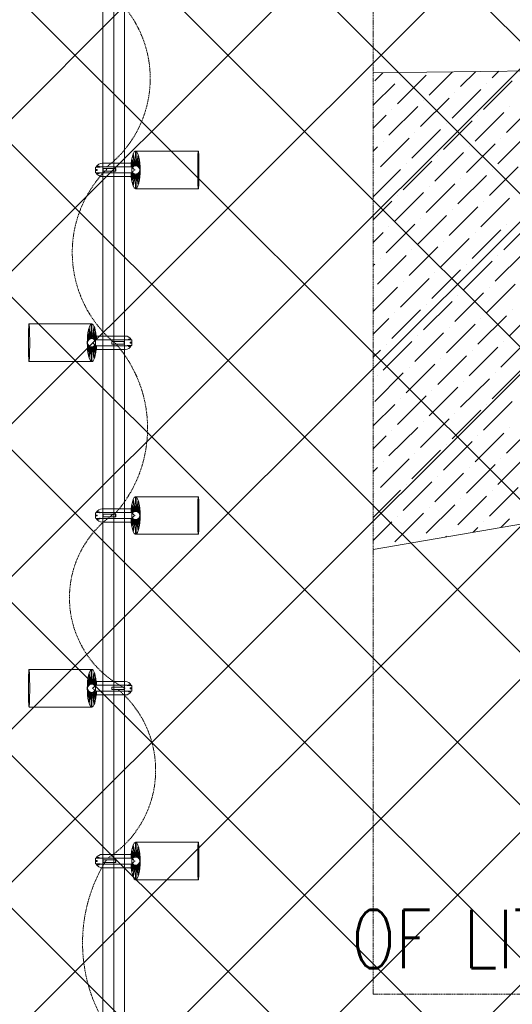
# Model space of a CAD drawing. Header units: millimetres. Extents: x 48523 to 84492, y -23473 to 14877.
# Tile 6 of 69: x 53231 to 54370, y 4697 to 6976. Entities that reach past the tile are written whole.
import ezdxf
from ezdxf import colors
from ezdxf.entities.mleader import LeaderData, LeaderLine
from ezdxf.math import Vec2, Vec3

# ---------------------------------------------------------------- set-up
doc = ezdxf.new("R2010")
doc.units = ezdxf.units.MM
doc.header["$MEASUREMENT"] = 0
doc.linetypes.add('HIDDENX2', pattern=[0.75, 0.5, -0.25])
doc.linetypes.add('RCP XREF$0$( Hidden )', pattern=[0.375, 0.25, -0.125])
doc.layers.get('0').update_dxf_attribs({"lineweight": 5})
doc.layers.add('A-LIGHT', color=1, linetype='Continuous', lineweight=5)
for name, color, linetype, lineweight, true_color in [('M-MEP-ELLG-CABLE', 7, 'HIDDENX2', 15, 0x055f91), ('M-MEP-ELLG-LIGHT', 5, 'Continuous', 15, 0x0000ff), ('RCP XREF$0$A-CEILING-01', 9, 'Continuous', 0, 0x808080), ('RCP XREF$0$A-CELING ELEMENT', 9, 'Continuous', 0, 0x808080)]:
    doc.layers.add(name, color=color, linetype=linetype, lineweight=lineweight, true_color=true_color)
doc.layers.add('T-Tags', color=7, linetype='Continuous')
doc.styles.add('SSP_Note', font='romans.shx', dxfattribs={"width": 0.8})

# ---------------------------------------------------------------- blocks, each defined once
blk = doc.blocks.new('RCP XREF')
at = {"layer": 'RCP XREF$0$A-CEILING-01', "color": 8, "linetype": 'Continuous', "lineweight": 0, "true_color": 0x808080}
for p, q in [((200, 3735.5), (9844.5, 13380)), ((441.6, 3270), (10551.6, 13380)), ((1148.7, 3270), (11258.7, 13380)), ((1502.2, 3270), (11612.2, 13380)), ((2209.3, 3270), (12319.3, 13380)), ((2562.9, 3270), (12672.9, 13380)), ((2916.4, 3270), (13026.4, 13380)), ((1855.8, 3270), (11865.8, 13280)), ((8043.7, 3270), (200, 11113.7)), ((7690.2, 3270), (200, 10760.2)), ((7336.6, 3270), (200, 10406.6)), ((6983, 3270), (200, 10053)), ((5979.5, 3920), (200, 9699.5)), ((5625.9, 3920), (200, 9345.9)), ((200, 3382), (5948, 9130)), ((5272.4, 3920), (200, 8992.4)), ((4918.8, 3920), (200, 8638.8)), ((795.1, 3270), (5890, 8364.9)), ((4565.3, 3920), (200, 8285.3)), ((4211.7, 3920), (200, 7931.7))]:
    blk.add_line(p, q, dxfattribs=at)
at = {"layer": 'RCP XREF$0$A-CELING ELEMENT', "color": 8, "linetype": 'RCP XREF$0$( Hidden )', "lineweight": 0, "ltscale": 10, "true_color": 0x808080}
for p, q in [((4048, 4720), (4048, 13830)), ((8781.8, 4720), (4048, 4720))]:
    blk.add_line(p, q, dxfattribs=at)
at = {"layer": 'RCP XREF$0$A-CELING ELEMENT', "color": 8, "lineweight": 0, "true_color": 0x808080}
for p, q in [((4048, 6853.2), (8917.4, 6912.2)), ((8946.2, 6586.7), (4048, 5750))]:
    blk.add_line(p, q, dxfattribs=at)
at = {"layer": 'RCP XREF$0$A-CELING ELEMENT', "color": 8, "linetype": 'Continuous', "lineweight": 0, "true_color": 0x808080, "transparency": 33554687}
for p, q in [((4051.4, 6834.6), (4070.2, 6853.5)), ((4104.4, 6781.6), (4170.7, 6847.9)), ((4111, 6841.3), (4111, 6841.3)), ((4177.3, 6801.5), (4231.3, 6855.5)), ((4250.2, 6821.4), (4285, 6856.1)), ((4323.1, 6841.3), (4338.6, 6856.8)), ((4048, 6778.2), (4097.8, 6828)), ((4303.3, 6768.3), (4369.6, 6834.6)), ((4309.9, 6828), (4309.9, 6828)), ((4157.4, 6728.6), (4223.7, 6794.9)), ((4230.3, 6748.5), (4296.6, 6814.7)), ((4237, 6808.1), (4237, 6808.1)), ((4084.5, 6708.7), (4150.8, 6775)), ((4164, 6788.2), (4164, 6788.2)), ((4356.3, 6715.3), (4422.6, 6781.6)), ((4362.9, 6775), (4362.9, 6775)), ((4048, 6725.2), (4077.9, 6755.1)), ((4091.1, 6768.3), (4091.1, 6768.3)), ((4283.4, 6695.4), (4349.7, 6761.7)), ((4290, 6755.1), (4290, 6755.1)), ((4210.5, 6675.5), (4276.7, 6741.8)), ((4217.1, 6735.2), (4217.1, 6735.2)), ((4064.6, 6635.8), (4130.9, 6702.1)), ((4137.5, 6655.6), (4203.8, 6721.9)), ((4144.2, 6715.3), (4144.2, 6715.3)), ((4336.4, 6642.4), (4402.7, 6708.7)), ((4343, 6702.1), (4343, 6702.1)), ((4048, 6672.2), (4058, 6682.2)), ((4071.2, 6695.4), (4071.2, 6695.4)), ((4263.5, 6622.5), (4329.8, 6688.8)), ((4270.1, 6682.2), (4270.1, 6682.2)), ((4190.6, 6602.6), (4256.9, 6668.9)), ((4197.2, 6662.3), (4197.2, 6662.3)), ((4117.6, 6582.7), (4183.9, 6649)), ((4124.3, 6642.4), (4124.3, 6642.4)), ((4316.5, 6569.5), (4382.8, 6635.8)), ((4048, 6566.1), (4111, 6629.1)), ((4051.4, 6622.5), (4051.4, 6622.5)), ((4243.6, 6549.6), (4309.9, 6615.9)), ((4323.1, 6629.1), (4323.1, 6629.1)), ((4170.7, 6529.7), (4237, 6596)), ((4177.3, 6589.4), (4177.3, 6589.4)), ((4250.2, 6609.2), (4250.2, 6609.2)), ((4097.8, 6509.8), (4164, 6576.1)), ((4104.4, 6569.5), (4104.4, 6569.5)), ((4048, 6513.1), (4091.1, 6556.2)), ((4223.7, 6476.7), (4290, 6543)), ((4296.6, 6496.6), (4362.9, 6562.8)), ((4303.3, 6556.2), (4303.3, 6556.2)), ((4150.8, 6456.8), (4217.1, 6523.1)), ((4230.3, 6536.3), (4230.3, 6536.3)), ((4077.9, 6436.9), (4144.2, 6503.2)), ((4084.5, 6496.6), (4084.5, 6496.6)), ((4157.4, 6516.4), (4157.4, 6516.4)), ((4349.7, 6443.5), (4416, 6509.8)), ((4356.3, 6503.2), (4356.3, 6503.2)), ((4048, 6460.1), (4071.2, 6483.3)), ((4276.7, 6423.6), (4343, 6489.9)), ((4283.4, 6483.3), (4283.4, 6483.3)), ((4203.8, 6403.7), (4270.1, 6470)), ((4210.5, 6463.4), (4210.5, 6463.4)), ((4058, 6364), (4124.3, 6430.3)), ((4130.9, 6383.9), (4197.2, 6450.1)), ((4137.5, 6443.5), (4137.5, 6443.5)), ((4329.8, 6370.6), (4396.1, 6436.9)), ((4336.4, 6430.3), (4336.4, 6430.3)), ((4048, 6407), (4051.4, 6410.4)), ((4064.6, 6423.6), (4064.6, 6423.6)), ((4256.9, 6350.7), (4323.1, 6417)), ((4263.5, 6410.4), (4263.5, 6410.4)), ((4183.9, 6330.8), (4250.2, 6397.1)), ((4190.6, 6390.5), (4190.6, 6390.5)), ((4111, 6310.9), (4177.3, 6377.2)), ((4117.6, 6370.6), (4117.6, 6370.6)), ((4309.9, 6297.7), (4376.2, 6364)), ((4048, 6301), (4104.4, 6357.3)), ((4237, 6277.8), (4303.3, 6344.1)), ((4243.6, 6337.5), (4243.6, 6337.5)), ((4316.5, 6357.3), (4316.5, 6357.3)), ((4164, 6257.9), (4230.3, 6324.2)), ((4170.7, 6317.6), (4170.7, 6317.6)), ((4091.1, 6238), (4157.4, 6304.3)), ((4097.8, 6297.7), (4097.8, 6297.7)), ((4362.9, 6244.6), (4429.2, 6310.9)), ((4369.6, 6304.3), (4369.6, 6304.3)), ((4048, 6247.9), (4084.5, 6284.4)), ((4217.1, 6204.9), (4283.4, 6271.2)), ((4290, 6224.8), (4356.3, 6291)), ((4296.6, 6284.4), (4296.6, 6284.4)), ((4144.2, 6185), (4210.5, 6251.3)), ((4223.7, 6264.5), (4223.7, 6264.5)), ((4071.2, 6165.1), (4137.5, 6231.4)), ((4077.9, 6224.8), (4077.9, 6224.8)), ((4150.8, 6244.6), (4150.8, 6244.6)), ((4343, 6171.7), (4409.3, 6238)), ((4349.7, 6231.4), (4349.7, 6231.4)), ((4048, 6194.9), (4064.6, 6211.5)), ((4270.1, 6151.8), (4336.4, 6218.1)), ((4276.7, 6211.5), (4276.7, 6211.5)), ((4124.3, 6112.1), (4190.6, 6178.4)), ((4197.2, 6131.9), (4263.5, 6198.2)), ((4203.8, 6191.6), (4203.8, 6191.6)), ((4051.4, 6092.2), (4117.6, 6158.5)), ((4130.9, 6171.7), (4130.9, 6171.7)), ((4323.1, 6098.8), (4389.4, 6165.1)), ((4329.8, 6158.5), (4329.8, 6158.5)), ((4058, 6151.8), (4058, 6151.8)), ((4250.2, 6078.9), (4316.5, 6145.2)), ((4256.9, 6138.6), (4256.9, 6138.6)), ((4177.3, 6059), (4243.6, 6125.3)), ((4183.9, 6118.7), (4183.9, 6118.7)), ((4104.4, 6039.1), (4170.7, 6105.4)), ((4111, 6098.8), (4111, 6098.8)), ((4303.3, 6025.9), (4369.6, 6092.2)), ((4048, 6035.8), (4097.8, 6085.5)), ((4230.3, 6006), (4296.6, 6072.3)), ((4237, 6065.7), (4237, 6065.7)), ((4309.9, 6085.5), (4309.9, 6085.5)), ((4157.4, 5986.1), (4223.7, 6052.4)), ((4164, 6045.8), (4164, 6045.8)), ((4084.5, 5966.2), (4150.8, 6032.5)), ((4091.1, 6025.9), (4091.1, 6025.9)), ((4283.4, 5953), (4349.7, 6019.3)), ((4356.3, 5972.8), (4422.6, 6039.1)), ((4362.9, 6032.5), (4362.9, 6032.5)), ((4048, 5982.8), (4077.9, 6012.6)), ((4210.5, 5933.1), (4276.7, 5999.4)), ((4290, 6012.6), (4290, 6012.6)), ((4137.5, 5913.2), (4203.8, 5979.5)), ((4144.2, 5972.8), (4144.2, 5972.8)), ((4217.1, 5992.7), (4217.1, 5992.7)), ((4064.6, 5893.3), (4130.9, 5959.6)), ((4071.2, 5953), (4071.2, 5953)), ((4336.4, 5899.9), (4402.7, 5966.2)), ((4343, 5959.6), (4343, 5959.6)), ((4048, 5929.7), (4058, 5939.7)), ((4263.5, 5880), (4329.8, 5946.3)), ((4270.1, 5939.7), (4270.1, 5939.7)), ((4117.6, 5840.3), (4183.9, 5906.6)), ((4190.6, 5860.2), (4256.9, 5926.4)), ((4197.2, 5919.8), (4197.2, 5919.8)), ((4048, 5823.7), (4111, 5886.7)), ((4124.3, 5899.9), (4124.3, 5899.9)), ((4316.5, 5827), (4382.8, 5893.3)), ((4323.1, 5886.7), (4323.1, 5886.7)), ((4051.4, 5880), (4051.4, 5880)), ((4243.6, 5807.1), (4309.9, 5873.4)), ((4250.2, 5866.8), (4250.2, 5866.8)), ((4170.7, 5787.2), (4237, 5853.5)), ((4177.3, 5846.9), (4177.3, 5846.9)), ((4048, 5770.6), (4091.1, 5813.8)), ((4097.8, 5767.3), (4164, 5833.6)), ((4104.4, 5827), (4104.4, 5827)), ((4303.3, 5813.8), (4303.3, 5813.8)), ((4342.9, 5800.4), (4362.9, 5820.4)), ((4230.3, 5793.9), (4230.3, 5793.9)), ((4279, 5789.5), (4290, 5800.5)), ((4157.4, 5774), (4157.4, 5774)), ((4215, 5778.5), (4217.1, 5780.6))]:
    blk.add_line(p, q, dxfattribs=at)
blk = doc.blocks.new('track-L-1')
at = {"color": 0, "linetype": 'Continuous', "lineweight": 13}
for p, q in [((-3.5, 8.8), (-9.6, 22.8)), ((-1.8, 9.3), (-9, 26)), ((-1.8, 9.3), (-7, 34.5)), ((0, 9.4), (-5.8, 37.6)), ((0, 9.4), (-0.6, 43.4)), ((-0.5, 43.4), (144.7, 43.5)), ((1.8, 9.3), (1.2, 42.9)), ((1.8, 9.3), (5.7, 35.2)), ((3.5, 8.8), (6.9, 31.2)), ((-93, -5.8), (-93, 5.7)), ((-93, 1), (-89, 1)), ((-83, 6.7), (-92, 6.7)), ((-91.9, -1.2), (-91.9, 1)), ((-90.5, 6.7), (-90.5, 8.3)), ((-90.5, 8.3), (-85, 8.3)), ((-90.5, 6.9), (-85, 6.9)), ((-89, -1.2), (-89, 1)), ((-85, 6.7), (-85, 8.3)), ((-83, 6.9), (-83, 5.7)), ((-10, 6.9), (-83, 6.9)), ((-11, 15.4), (-77.5, 15.4)), ((-75.5, 2.9), (-75.5, -3.1)), ((-75.5, 2.9), (-46.4, 2.9)), ((-46.6, 2.9), (-46.6, -3.1)), ((-46.4, -3.1), (-46.4, 2.9)), ((-11, 6.9), (-11, 15.4)), ((-6.5, 6.9), (-10.8, 11.2)), ((-5.1, 8), (-10.6, 13.5)), ((-5.1, 7.9), (-10.4, 15.8)), ((-3.5, 8.8), (-10.1, 18.5)), ((-9, -6.1), (-9, 5.9)), ((-6.5, 3.9), (-9, 3.9)), ((3.5, 8.8), (8.5, 22.7)), ((5.1, 8), (9, 18.9)), ((5.1, 8), (9.4, 15.5)), ((6.5, 7), (9.6, 12.4)), ((6.5, 6.9), (9.7, 10.9)), ((7.7, 5.7), (9.9, 8.3)), ((-93, -1.2), (-89, -1.2)), ((-92, -6.8), (-83, -6.8)), ((-90.5, -8.5), (-90.5, -6.8)), ((-90.5, -7.1), (-85, -7.1)), ((-90.5, -8.5), (-85, -8.5)), ((-85, -8.5), (-85, -6.8)), ((-83, -7.1), (-83, -5.8)), ((-83, -7.1), (-10, -7.1)), ((-77.5, -15.6), (-11, -15.6)), ((-75.5, -3.1), (-46.4, -3.1)), ((-11, -15.6), (-11, -7.1)), ((-6.5, -7), (-10.8, -11.3)), ((-5.1, -8.1), (-10.6, -13.6)), ((-5.1, -8.1), (-10.4, -15.9)), ((-3.5, -8.9), (-10.1, -18.6)), ((-3.5, -8.9), (-9.6, -22.9)), ((-6.5, -4.1), (-9, -4.1)), ((-1.8, -9.4), (-9, -26.1)), ((-1.8, -9.4), (-7, -34.6)), ((0, -9.6), (-5.8, -37.7)), ((0, -9.6), (-0.6, -43.6)), ((1.8, -9.4), (1.2, -43)), ((1.8, -9.4), (5.7, -35.3)), ((3.5, -8.9), (6.9, -31.3)), ((3.5, -8.9), (8.5, -22.8)), ((5.1, -8.1), (9, -19.1)), ((5.1, -8.1), (9.4, -15.6)), ((6.5, -7.1), (9.6, -12.5)), ((6.5, -7.1), (9.7, -11)), ((7.7, -5.8), (9.9, -8.4)), ((-0.5, -43.6), (144.7, -43.5))]:
    blk.add_line(p, q, dxfattribs=at)
for centre, radius, start, end in [((-92, 5.7), 1, 90.0041, 180.0041), ((-77.5, -0.1), 15.5, 90.0041, 154.188), ((-10, 5.9), 1, 0.0041, 90.0041), ((0, -0.1), 9.5, 205.0436, 154.9646), ((2, 9.9), 10.4, 214.9292, 253.0242), ((-92, -5.8), 1, 180.0041, 270.0041), ((-77.5, -0.1), 15.5, 205.8202, 270.0041), ((-10, -6.1), 1, 270.0041, 0.0041), ((2, -10), 10.4, 106.984, 145.0789)]:
    blk.add_arc(centre, radius, start, end, dxfattribs=at)
for centre, ratio, start_param, end_param in [((-0.5, -0.1), 0.243873, -1.409174, 4.550767), ((144.7, 0), 0.034014, -1.570796, 4.712389)]:
    blk.add_ellipse(centre, major_axis=(0, -43.5), ratio=ratio, start_param=start_param, end_param=end_param, dxfattribs=at)
blk = doc.blocks.new('A$Ce144d348')
at = {"layer": 'M-MEP-ELLG-LIGHT', "color": 252}
blk.add_lwpolyline([(3223, -5724), (3273, -5724), (3273, -9235), (8919.9, -9235), (13625, -4529.9), (13625, -356.4), (13675, -356.4), (13675, -4550.7), (8940.7, -9285), (3223, -9285)], close=True, dxfattribs=at)
blk.add_lwpolyline([(3248, -5724), (3248, -9260), (8930.3, -9260), (13650, -4540.3), (13650, -356.4)], dxfattribs=at)
at = {"layer": 'M-MEP-ELLG-LIGHT', "color": 1, "true_color": 0xff0000}
for p in [(3299, -6851.5), (3299, -7651.5), (3299, -8451.5)]:
    blk.add_blockref('track-L-1', p, dxfattribs=at)
at = {"layer": 'M-MEP-ELLG-LIGHT', "color": 1, "true_color": 0xff0000, "xscale": -1}
for p in [(3197, -7251.5), (3197, -8051.5)]:
    blk.add_blockref('track-L-1', p, dxfattribs=at)
blk = doc.blocks.new('_DotSmall')
at = {"color": 0, "linetype": 'ByBlock', "const_width": 0.5}
blk.add_lwpolyline([(-0.0625, 0, 1), (0.0625, 0, 1)], format="xyb", close=True, dxfattribs=at)

msp = doc.modelspace()

# ---------------------------------------------------------------- linework, layer by layer
at = {"layer": 'M-MEP-ELLG-CABLE', "color": 1, "ltscale": 5, "true_color": 0xff0000}
for centre, radius, start, end in [((53273.2, 6840.1), 259.2, 307.7873, 47.5899), ((53624.8, 6437.3), 272.6, 135.0222, 231.0146), ((53228.4, 6030.2), 297.9, 319.1758, 40.9552), ((53580.3, 5637.9), 234.6, 122.6295, 243.1981), ((52455.7, 7662.6), 3600.1, 253.6282, 323.7128), ((53301.8, 5239), 243.2, 303.1892, 50.0596), ((53740.1, 4838.9), 364.1, 148.0836, 216.6723)]:
    msp.add_arc(centre, radius, start, end, dxfattribs=at)

# ---------------------------------------------------------------- block references
msp.add_blockref('RCP XREF', (50000, 0))
at = {"layer": 'A-LIGHT', "color": 1}
msp.add_blockref('A$Ce144d348', (50200, 13480), dxfattribs=at)

# ---------------------------------------------------------------- leaders
at = {"layer": 'T-Tags'}
ml = msp.add_multileader_mtext('Standard', dxfattribs=at)
ml.set_content('INDICATIVE LOCATION \\POF LIT SIGNAGE-05 (SG05)-REF:04DE-434     ', color=256, style='SSP_Note')
ml.set_leader_properties()
ml.set_arrow_properties(name='DOTSMALL')
ml.build(insert=Vec2(0, 0))
ml.multileader.update_dxf_attribs({"dogleg_length": 1.76, "arrow_head_size": 337.5, "scale": 1.5})
ctx = ml.context
ctx.base_point, ctx.scale, ctx.char_height, ctx.arrow_head_size, ctx.landing_gap_size, ctx.plane_origin = Vec3(55338.3, 5050.2), 1.5, 135, 337.5, 0, Vec3(46842.7, 2204.8)
ctx.text_align_type = 2
notes = []
notes.append((ctx, [(0, (1, 1, 0), (55139.8, 5050.2), (1, 0), 198.4, [(0, [(54740, 4003.8)], 0, [])])]))
ctx.mtext.insert, ctx.mtext.width, ctx.mtext.defined_height, ctx.mtext.alignment, ctx.mtext.flow_direction = Vec3(57205.1, 5140.2), 2626.202, 892.1, 3, 5
for ctx, leaders in notes:
    for number, flags, end, landing, length, lines in leaders:
        leader = LeaderData()
        leader.index, (leader.has_last_leader_line, leader.has_dogleg_vector, leader.attachment_direction) = number, flags
        leader.last_leader_point, leader.dogleg_vector, leader.dogleg_length = Vec3(end), Vec3(landing), length
        for number, points, colour, breaks in lines:
            line = LeaderLine()
            line.index, line.vertices, line.color, line.breaks = number, Vec3.list(points), colors.encode_raw_color(colour), breaks
            leader.lines.append(line)
        ctx.leaders.append(leader)

doc.saveas('drawing.dxf')
